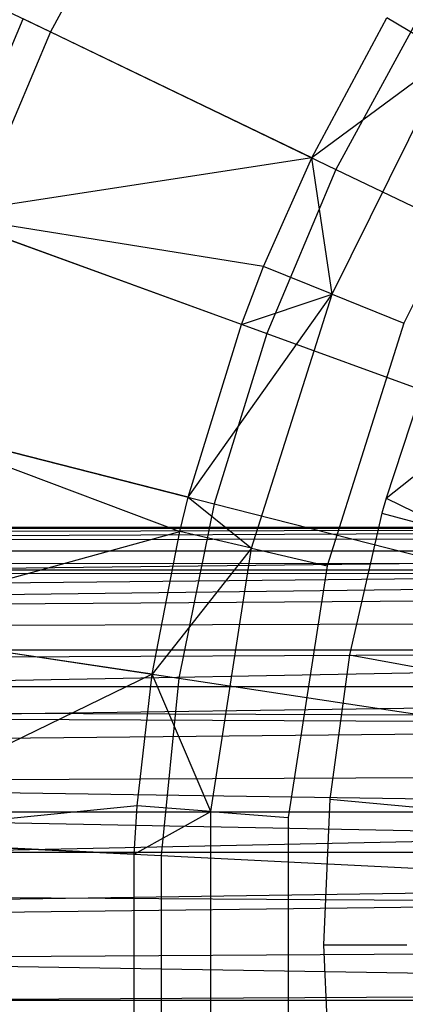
# Model space of a CAD drawing. Extents: x 0.1 to 25.1, y -5.4 to 12.3.
# Tile 19 of 107: x 9.971 to 10.502, y 0.496 to 1.853. Entities that reach past the tile are written whole.
import ezdxf

# ---------------------------------------------------------------- set-up
doc = ezdxf.new("R2010")
doc.units = 0
doc.header["$LTSCALE"] = 2.54
doc.layers.get('0').update_dxf_attribs({"color": 13, "linetype": 'CONTINUOUS'})

# ---------------------------------------------------------------- blocks, each defined once
blk = doc.blocks.new('GRUPUJ_1')
at = {"color": 0}
for p, q in [((10.0263, 7.5098, 18.0782), (9.8881, 7.256, 18.0782)), ((10.0263, 7.5098, 18.0782), (9.8881, 7.256, 18.0782)), ((9.5106, 7.4378, 17.8241), (9.8881, 7.256, 18.0782)), ((9.5106, 7.4378, 17.8241), (9.8881, 7.256, 18.0782)), ((9.7367, 7.0039, 7.595), (9.8506, 7.274, 7.595)), ((9.7367, 7.0039, 7.595), (9.8506, 7.274, 7.595)), ((10.248, 7.0827, 7.3705), (9.8506, 7.274, 7.595)), ((10.248, 7.0827, 7.3705), (9.8506, 7.274, 7.595)), ((10.248, 7.0827, 7.3705), (10.3514, 7.2755, 7.3705)), ((10.248, 7.0827, 7.3705), (10.3514, 7.2755, 7.3705)), ((10.3987, 7.2822, 18.2964), (10.2813, 7.0666, 18.2964)), ((10.3987, 7.2822, 18.2964), (10.2813, 7.0666, 18.2964)), ((10.4388, 7.2235, 7.3365), (10.3514, 7.2755, 7.3705)), ((10.4388, 7.2235, 7.3365), (10.3514, 7.2755, 7.3705)), ((9.8881, 7.256, 18.0782), (9.7758, 6.9896, 18.0782)), ((9.8881, 7.256, 18.0782), (9.7758, 6.9896, 18.0782)), ((9.8881, 7.256, 18.0782), (10.2813, 7.0666, 18.2964)), ((9.8881, 7.256, 18.0782), (10.2813, 7.0666, 18.2964)), ((10.4388, 7.2235, 7.3365), (10.248, 7.0827, 7.3705)), ((10.4388, 7.2235, 7.3365), (10.248, 7.0827, 7.3705)), ((10.276, 6.8945, 7.3365), (10.4388, 7.2235, 7.3365)), ((10.276, 6.8945, 7.3365), (10.4388, 7.2235, 7.3365)), ((10.5305, 7.169, 7.325), (10.3748, 6.8547, 7.325)), ((10.5305, 7.169, 7.325), (10.3748, 6.8547, 7.325)), ((10.248, 7.0827, 7.3705), (9.7367, 7.0039, 7.595)), ((10.248, 7.0827, 7.3705), (9.7367, 7.0039, 7.595)), ((10.1816, 6.9325, 7.3705), (10.248, 7.0827, 7.3705)), ((10.1816, 6.9325, 7.3705), (10.248, 7.0827, 7.3705)), ((10.276, 6.8945, 7.3365), (10.248, 7.0827, 7.3705)), ((10.276, 6.8945, 7.3365), (10.248, 7.0827, 7.3705)), ((10.2813, 7.0666, 18.2964), (10.186, 6.8404, 18.2964)), ((10.2813, 7.0666, 18.2964), (10.186, 6.8404, 18.2964)), ((10.2813, 7.0666, 18.2964), (10.6875, 6.871, 18.4777)), ((10.2813, 7.0666, 18.2964), (10.6875, 6.871, 18.4777)), ((10.1816, 6.9325, 7.3705), (9.7367, 7.0039, 7.595)), ((10.1512, 6.853, 7.3705), (9.7367, 7.0039, 7.595)), ((10.1512, 6.853, 7.3705), (9.7367, 7.0039, 7.595)), ((10.1816, 6.9325, 7.3705), (9.7367, 7.0039, 7.595)), ((9.7758, 6.9896, 18.0782), (10.186, 6.8404, 18.2964)), ((9.7758, 6.9896, 18.0782), (10.186, 6.8404, 18.2964)), ((10.1512, 6.853, 7.3705), (10.1816, 6.9325, 7.3705)), ((10.1512, 6.853, 7.3705), (10.1816, 6.9325, 7.3705)), ((10.276, 6.8945, 7.3365), (10.1816, 6.9325, 7.3705)), ((10.276, 6.8945, 7.3365), (10.1816, 6.9325, 7.3705)), ((10.0777, 6.6149, 7.3705), (10.276, 6.8945, 7.3365)), ((10.0777, 6.6149, 7.3705), (10.276, 6.8945, 7.3365)), ((10.1512, 6.853, 7.3705), (10.276, 6.8945, 7.3365)), ((10.1512, 6.853, 7.3705), (10.276, 6.8945, 7.3365)), ((10.1652, 6.5445, 7.3365), (10.276, 6.8945, 7.3365)), ((10.1652, 6.5445, 7.3365), (10.276, 6.8945, 7.3365)), ((10.276, 6.8945, 7.3365), (10.3748, 6.8547, 7.325)), ((10.276, 6.8945, 7.3365), (10.3748, 6.8547, 7.325)), ((10.0777, 6.6149, 7.3705), (10.1512, 6.853, 7.3705)), ((10.0777, 6.6149, 7.3705), (10.1512, 6.853, 7.3705)), ((10.3748, 6.8547, 7.325), (10.269, 6.5202, 7.325)), ((10.3748, 6.8547, 7.325), (10.269, 6.5202, 7.325)), ((10.186, 6.8404, 18.2964), (10.1136, 6.6058, 18.2964)), ((10.186, 6.8404, 18.2964), (10.1136, 6.6058, 18.2964)), ((10.186, 6.8404, 18.2964), (10.6096, 6.6862, 18.4777)), ((10.186, 6.8404, 18.2964), (10.6096, 6.6862, 18.4777)), ((10.4065, 6.7838, 7.225), (10.3502, 6.6134, 7.225)), ((10.4065, 6.7838, 7.225), (10.3502, 6.6134, 7.225)), ((10.3502, 6.6134, 7.225), (10.5139, 6.7435, 7.1037)), ((10.3502, 6.6134, 7.225), (10.5139, 6.7435, 7.1037)), ((10.0777, 6.6149, 7.3705), (9.6503, 6.7238, 7.595)), ((9.6503, 6.7238, 7.595), (10.0662, 6.5677, 7.3705)), ((10.0777, 6.6149, 7.3705), (9.6503, 6.7238, 7.595)), ((9.6503, 6.7238, 7.595), (10.0662, 6.5677, 7.3705)), ((9.6907, 6.7135, 18.0782), (10.1136, 6.6058, 18.2964)), ((9.6907, 6.7135, 18.0782), (10.1136, 6.6058, 18.2964)), ((10.0662, 6.5677, 7.3705), (10.0777, 6.6149, 7.3705)), ((10.0662, 6.5677, 7.3705), (10.0777, 6.6149, 7.3705)), ((10.0777, 6.6149, 7.3705), (10.1652, 6.5445, 7.3365)), ((10.0777, 6.6149, 7.3705), (10.1652, 6.5445, 7.3365)), ((10.3502, 6.6134, 7.225), (10.3445, 6.593, 7.225)), ((10.3502, 6.6134, 7.225), (10.3445, 6.593, 7.225)), ((10.3502, 6.6134, 7.225), (10.4551, 6.5625, 7.1037)), ((10.3502, 6.6134, 7.225), (10.4551, 6.5625, 7.1037)), ((10.1136, 6.6058, 18.2964), (10.065, 6.3652, 18.2964)), ((10.1136, 6.6058, 18.2964), (10.065, 6.3652, 18.2964)), ((10.1136, 6.6058, 18.2964), (10.5505, 6.4945, 18.4777)), ((10.1136, 6.6058, 18.2964), (10.5505, 6.4945, 18.4777)), ((10.3445, 6.593, 7.225), (10.2999, 6.3974, 7.225)), ((10.3445, 6.593, 7.225), (10.2999, 6.3974, 7.225)), ((10.3445, 6.593, 7.225), (10.4551, 6.5625, 7.1037)), ((10.3445, 6.593, 7.225), (10.4551, 6.5625, 7.1037)), ((11.925, 6.5731, 5), (0, 6.5731, 5)), ((11.925, 6.5731, 5), (0, 6.5413, 4.8113)), ((11.9266, 6.5716, 5.0425), (0, 6.5731, 5)), ((11.9266, 6.5716, 5.0425), (0, 6.5731, 5)), ((11.925, 6.5731, 5), (0, 6.5731, 5)), ((11.925, 6.5731, 5), (0, 6.5413, 4.8113)), ((11.9266, 6.5716, 5.0425), (0, 6.5149, 5.2521)), ((11.9266, 6.5716, 5.0425), (0, 6.5149, 5.2521)), ((9.5922, 6.4364, 7.595), (10.0662, 6.5677, 7.3705)), ((9.5922, 6.4364, 7.595), (10.0662, 6.5677, 7.3705)), ((10.0283, 6.3707, 7.3705), (10.0662, 6.5677, 7.3705)), ((10.0283, 6.3707, 7.3705), (10.0662, 6.5677, 7.3705)), ((10.1652, 6.5445, 7.3365), (10.0662, 6.5677, 7.3705)), ((10.1652, 6.5445, 7.3365), (10.0662, 6.5677, 7.3705)), ((11.939, 6.5591, 4.8739), (0, 6.5413, 4.8113)), ((11.939, 6.5591, 4.8739), (0, 6.5413, 4.8113)), ((0, 6.5413, 4.8113), (11.9572, 6.5409, 4.8103)), ((0, 6.5413, 4.8113), (11.9572, 6.5409, 4.8103)), ((11.9572, 6.5409, 4.8103), (0, 6.4047, 4.5934)), ((11.9572, 6.5409, 4.8103), (0, 6.4047, 4.5934)), ((10.1652, 6.5445, 7.3365), (10.0283, 6.3707, 7.3705)), ((10.1652, 6.5445, 7.3365), (10.0283, 6.3707, 7.3705)), ((10.1091, 6.1817, 7.3365), (10.1652, 6.5445, 7.3365)), ((10.1091, 6.1817, 7.3365), (10.1652, 6.5445, 7.3365)), ((10.1652, 6.5445, 7.3365), (10.269, 6.5202, 7.325)), ((10.1652, 6.5445, 7.3365), (10.269, 6.5202, 7.325)), ((11.9736, 6.5245, 5.2315), (0, 6.5149, 5.2521)), ((11.9736, 6.5245, 5.2315), (0, 6.5149, 5.2521)), ((11.9814, 6.5168, 4.7517), (0, 6.4047, 4.5934)), ((11.9814, 6.5168, 4.7517), (0, 6.4047, 4.5934)), ((0, 6.5149, 5.2521), (11.9892, 6.5089, 5.264)), ((11.9839, 6.5143, 5.2535), (0, 6.5149, 5.2521)), ((0, 6.5149, 5.2521), (11.9892, 6.5089, 5.264)), ((11.9839, 6.5143, 5.2535), (0, 6.5149, 5.2521)), ((10.269, 6.5202, 7.325), (10.2154, 6.1735, 7.325)), ((10.269, 6.5202, 7.325), (10.2154, 6.1735, 7.325)), ((0, 6.3526, 5.4527), (11.9892, 6.5089, 5.264)), ((0, 6.3526, 5.4527), (11.9892, 6.5089, 5.264)), ((12.0165, 6.4817, 4.6889), (0, 6.4047, 4.5934)), ((12.0165, 6.4817, 4.6889), (0, 6.4047, 4.5934)), ((12.0527, 6.4455, 4.6387), (0, 6.4047, 4.5934)), ((12.0527, 6.4455, 4.6387), (0, 6.4047, 4.5934)), ((10.0283, 6.3707, 7.3705), (9.5922, 6.4364, 7.595)), ((10.0283, 6.3707, 7.3705), (9.5922, 6.4364, 7.595)), ((9.6334, 6.4302, 18.0782), (10.065, 6.3652, 18.2964)), ((9.6334, 6.4302, 18.0782), (10.065, 6.3652, 18.2964)), ((0, 6.3526, 5.4527), (12.0934, 6.4047, 5.4066)), ((0, 6.3526, 5.4527), (12.0934, 6.4047, 5.4066)), ((12.0944, 6.4038, 4.5925), (0, 6.4047, 4.5934)), ((12.0944, 6.4038, 4.5925), (0, 6.4047, 4.5934)), ((12.0944, 6.4038, 4.5925), (0, 6.1808, 4.4548)), ((12.0944, 6.4038, 4.5925), (0, 6.1808, 4.4548)), ((10.2999, 6.3974, 7.225), (10.2729, 6.1986, 7.225)), ((10.2999, 6.3974, 7.225), (10.2729, 6.1986, 7.225)), ((10.2999, 6.3974, 7.225), (10.4128, 6.3769, 7.1037)), ((10.2999, 6.3974, 7.225), (10.4128, 6.3769, 7.1037)), ((10.0283, 6.3707, 7.3705), (9.563, 6.1447, 7.595)), ((10.0283, 6.3707, 7.3705), (9.563, 6.1447, 7.595)), ((10.0077, 6.1895, 7.3705), (10.0283, 6.3707, 7.3705)), ((10.0077, 6.1895, 7.3705), (10.0283, 6.3707, 7.3705)), ((10.1091, 6.1817, 7.3365), (10.0283, 6.3707, 7.3705)), ((10.1091, 6.1817, 7.3365), (10.0283, 6.3707, 7.3705)), ((10.065, 6.3652, 18.2964), (10.0405, 6.1209, 18.2964)), ((10.065, 6.3652, 18.2964), (10.0405, 6.1209, 18.2964)), ((10.065, 6.3652, 18.2964), (10.5108, 6.298, 18.4777)), ((10.065, 6.3652, 18.2964), (10.5108, 6.298, 18.4777)), ((12.0482, 6.3538, 5.4518), (0, 6.3526, 5.4527)), ((12.0482, 6.3538, 5.4518), (0, 6.3526, 5.4527)), ((11.9531, 6.1758, 5.5469), (0, 6.3526, 5.4527)), ((12.0096, 6.2983, 5.4904), (0, 6.3526, 5.4527)), ((12.0159, 6.3085, 5.484), (0, 6.3526, 5.4527)), ((11.9393, 6.1256, 5.5607), (0, 6.3526, 5.4527)), ((12.0159, 6.3085, 5.484), (0, 6.3526, 5.4527)), ((12.0096, 6.2983, 5.4904), (0, 6.3526, 5.4527)), ((11.9393, 6.1256, 5.5607), (0, 6.3526, 5.4527)), ((11.9531, 6.1758, 5.5469), (0, 6.3526, 5.4527)), ((12.15, 6.3481, 4.5438), (0, 6.1808, 4.4548)), ((12.15, 6.3481, 4.5438), (0, 6.1808, 4.4548)), ((0, 6.1808, 4.4548), (12.1907, 6.3074, 4.5153)), ((0, 6.1808, 4.4548), (12.1907, 6.3074, 4.5153)), ((12.2616, 6.2365, 4.4768), (0, 6.1808, 4.4548)), ((12.2616, 6.2365, 4.4768), (0, 6.1808, 4.4548)), ((10.0077, 6.1895, 7.3705), (9.563, 6.1447, 7.595)), ((10.0077, 6.1895, 7.3705), (9.563, 6.1447, 7.595)), ((10.0035, 6.1227, 7.3705), (10.0077, 6.1895, 7.3705)), ((10.0035, 6.1227, 7.3705), (10.0077, 6.1895, 7.3705)), ((10.1091, 6.1817, 7.3365), (10.0077, 6.1895, 7.3705)), ((10.1091, 6.1817, 7.3365), (10.0077, 6.1895, 7.3705)), ((10.2729, 6.1986, 7.225), (10.2639, 5.9981, 7.225)), ((10.2729, 6.1986, 7.225), (10.2639, 5.9981, 7.225)), ((10.2729, 6.1986, 7.225), (10.3872, 6.1883, 7.1037)), ((10.2729, 6.1986, 7.225), (10.3872, 6.1883, 7.1037)), ((12.3175, 6.1807, 4.4547), (0, 6.1808, 4.4548)), ((12.3175, 6.1807, 4.4547), (0, 6.1808, 4.4548)), ((12.3175, 6.1807, 4.4547), (0, 5.9211, 4.4302)), ((12.3175, 6.1807, 4.4547), (0, 5.9211, 4.4302)), ((10.0035, 6.1227, 7.3705), (10.1091, 6.1817, 7.3365)), ((10.0035, 6.1227, 7.3705), (10.1091, 6.1817, 7.3365)), ((10.1091, 5.8146, 7.3365), (10.1091, 6.1817, 7.3365)), ((10.1091, 6.1817, 7.3365), (10.2154, 6.1735, 7.325)), ((10.1091, 6.1817, 7.3365), (10.2154, 6.1735, 7.325)), ((10.1091, 5.8146, 7.3365), (10.1091, 6.1817, 7.3365)), ((10.2154, 6.1735, 7.325), (10.2154, 5.8227, 7.325)), ((10.2154, 6.1735, 7.325), (10.2154, 5.8227, 7.325)), ((10.0035, 6.1227, 7.3705), (9.563, 6.1447, 7.595)), ((10.0035, 6.1227, 7.3705), (9.563, 6.1447, 7.595)), ((9.6046, 6.1426, 18.0782), (10.0405, 6.1209, 18.2964)), ((9.6046, 6.1426, 18.0782), (10.0405, 6.1209, 18.2964)), ((0, 6.125, 5.5608), (11.9393, 6.1256, 5.5607)), ((0, 6.125, 5.5608), (11.9393, 6.1256, 5.5607)), ((11.9286, 5.9343, 5.5714), (0, 6.125, 5.5608)), ((11.9273, 6.0492, 5.5727), (0, 6.125, 5.5608)), ((11.9273, 6.0492, 5.5727), (0, 6.125, 5.5608)), ((11.9286, 5.9343, 5.5714), (0, 6.125, 5.5608)), ((10.0035, 5.8735, 7.3705), (10.0035, 6.1227, 7.3705)), ((10.0035, 5.8735, 7.3705), (10.0035, 6.1227, 7.3705)), ((10.0405, 6.1209, 18.2964), (10.4908, 6.0984, 18.4777)), ((10.0405, 6.1209, 18.2964), (10.0405, 5.8754, 18.2964)), ((10.0405, 6.1209, 18.2964), (10.4908, 6.0984, 18.4777)), ((10.0405, 6.1209, 18.2964), (10.0405, 5.8754, 18.2964)), ((12.4009, 6.0973, 4.4336), (0, 5.9211, 4.4302)), ((12.4009, 6.0973, 4.4336), (0, 5.9211, 4.4302)), ((0, 5.9211, 4.4302), (12.4228, 6.0753, 4.4302)), ((0, 5.9211, 4.4302), (12.4228, 6.0753, 4.4302)), ((12.5, 5.9981, 4.425), (0, 5.9211, 4.4302)), ((12.5, 5.9981, 4.425), (0, 5.9211, 4.4302)), ((10.2639, 5.9981, 7.225), (10.2729, 5.7977, 7.225)), ((10.2639, 5.9981, 7.225), (10.3787, 5.9981, 7.1037)), ((10.2639, 5.9981, 7.225), (10.2729, 5.7977, 7.225)), ((10.2639, 5.9981, 7.225), (10.3787, 5.9981, 7.1037)), ((0, 5.8713, 5.5608), (11.9286, 5.9343, 5.5714)), ((0, 5.8713, 5.5608), (11.9286, 5.9343, 5.5714)), ((25, 5.9211, 4.4302), (0, 5.9211, 4.4302)), ((25, 5.9211, 4.4302), (0, 5.9211, 4.4302))]:
    blk.add_line(p, q, dxfattribs=at)

msp = doc.modelspace()

# ---------------------------------------------------------------- block references
at = {"color": 0}
msp.add_blockref('GRUPUJ_1', (0.125, -5.4199, 0.188), dxfattribs=at)

doc.saveas('drawing.dxf')
